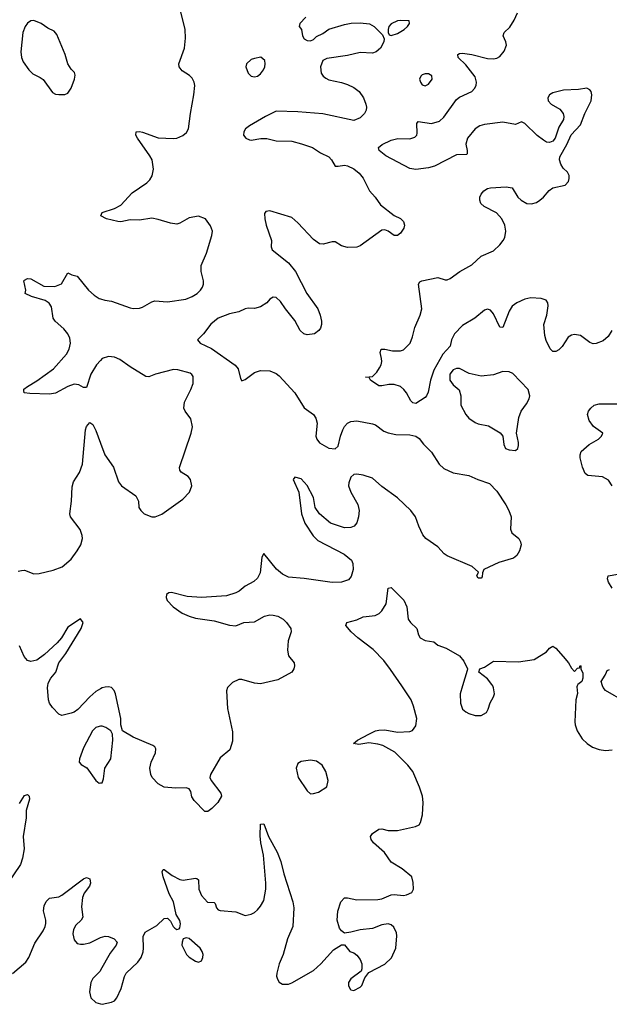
# Model space of a CAD drawing. Header units: inches. Extents: x 1550315 to 1685896, y 510706 to 640504.
# Tile 120 of 256: x 1639479 to 1643274, y 527949 to 534294. Entities that reach past the tile are written whole.
import ezdxf

# ---------------------------------------------------------------- set-up
doc = ezdxf.new("R2010")
doc.units = ezdxf.units.IN
doc.header["$MEASUREMENT"] = 0
for name, color, linetype in [('B6532', 7, 'Continuous'), ('B6533', 7, 'Continuous'), ('B6542', 7, 'Continuous'), ('B6543', 7, 'Continuous')]:
    doc.layers.add(name, color=color, linetype=linetype)

msp = doc.modelspace()

# ---------------------------------------------------------------- linework, layer by layer
at = {"layer": 'B6532', "color": 5}
for points, elevation in [([(1640000, 529982.2), (1639970, 529965.5), (1639930, 529930.4), (1639852.3, 529847.7), (1639830, 529832.1), (1639810, 529824.7), (1639750, 529810.3), (1639730, 529818), (1639690, 529861.3), (1639671.6, 529890), (1639665.2, 529910), (1639657.8, 529990), (1639659.3, 530000)], 440), ([(1640000, 529740.1), (1639990, 529739.7), (1639970, 529732.1), (1639947.8, 529710), (1639890, 529601.2), (1639863.8, 529530), (1639862.8, 529510), (1639874, 529494), (1639912, 529472), (1639970, 529390.6), (1639990, 529374), (1640000, 529375)], 440), ([(1639477.2, 529242.8), (1639510, 529294.8), (1639530, 529301), (1639541, 529290), (1639542.8, 529270), (1639521.4, 529198.6), (1639521.5, 529150), (1639501.5, 529030), (1639507.8, 528950), (1639497.8, 528890), (1639484.9, 528850), (1639390.2, 528710)], 420), ([(1639432.5, 528147.5), (1639519.1, 528220.9), (1639538.4, 528250), (1639576.4, 528343.6), (1639630, 528423), (1639642.2, 528450), (1639648.3, 528470), (1639648.2, 528490), (1639631.3, 528551.3), (1639636.6, 528583.4), (1639650, 528610.6), (1639670, 528632.4), (1639730, 528642.4), (1639750, 528652.4), (1639890, 528758), (1639910, 528766.8), (1639930, 528758), (1639935.5, 528730), (1639927.7, 528710), (1639894.7, 528665.3), (1639883.1, 528636.9), (1639876.7, 528576.7), (1639884.6, 528510), (1639875.8, 528490), (1639841.1, 528458.9), (1639824.7, 528430), (1639822.2, 528402.2), (1639830, 528364.9), (1639850, 528341.3), (1639870, 528335.6), (1639890, 528336.1), (1639930, 528344.4), (1639990, 528375.3), (1640000, 528378.3)], 420), ([(1640000, 528168.1), (1639997.1, 528162.9), (1639950, 528115.8), (1639936.5, 528090), (1639929.3, 528029.3), (1639937, 527990), (1639970, 527960.4), (1640000, 527951.7)], 420)]:
    msp.add_lwpolyline(points, dxfattribs=dict(at, elevation=elevation))
at = {"layer": 'B6533', "color": 5, "elevation": 480}
msp.add_lwpolyline([(1639570, 534288.3), (1639550, 534286.3), (1639530, 534272), (1639514, 534250), (1639498.4, 534210), (1639486, 534086), (1639490.4, 534050), (1639501.4, 534021.4), (1639538, 533970), (1639563.9, 533943.9), (1639610, 533922), (1639630, 533907.3), (1639690, 533825.5), (1639710, 533813), (1639730, 533810.6), (1639769, 533811), (1639790, 533821), (1639810, 533852), (1639832.7, 533910), (1639836.5, 533936.5), (1639832.5, 533952.5), (1639810, 533975.3), (1639790, 534008.7), (1639771.5, 534070), (1639719.1, 534199.1), (1639700.1, 534220.1), (1639660, 534240), (1639617.6, 534270)], close=True, dxfattribs=at)
at = {"layer": 'B6533', "color": 5}
for points, elevation in [([(1640000, 532098.3), (1639973.1, 532070), (1639936.8, 532010), (1639910, 531924), (1639890, 531923.7), (1639860.4, 531940.4), (1639830, 531944.2), (1639789.4, 531930.6), (1639710, 531886), (1639670, 531879.7), (1639543.8, 531883.8), (1639508.7, 531890), (1639504.7, 531904.7), (1639506.8, 531913.2), (1639528.7, 531930), (1639590, 531967.3), (1639696.4, 532043.6), (1639781.4, 532138.6), (1639797.1, 532170), (1639805.5, 532210), (1639801.4, 532241.4), (1639788.8, 532270), (1639762.3, 532302.3), (1639708.3, 532350), (1639695.6, 532370), (1639682.8, 532442.8), (1639667.9, 532467.9), (1639643.8, 532483.8), (1639556, 532510), (1639515.3, 532530), (1639519, 532550), (1639506, 532610), (1639510, 532616), (1639530, 532624.9), (1639550, 532623), (1639635.5, 532575.5), (1639704.8, 532575.2), (1639747.7, 532592.3), (1639790, 532662), (1639814, 532650), (1639850, 532641), (1639923, 532550), (1639958.2, 532518.2), (1639990, 532497.4), (1640000, 532494.4)], 460), ([(1639470, 530738.9), (1639490, 530744.6), (1639510, 530745.3), (1639570, 530722), (1639605.5, 530725.5), (1639694.3, 530745.7), (1639751.6, 530768.4), (1639810, 530818), (1639850, 530870.4), (1639872.1, 530910), (1639884, 530950), (1639881.7, 530970), (1639868, 531008), (1639805.1, 531090), (1639802.4, 531110), (1639813.3, 531190), (1639815.9, 531284.1), (1639824.4, 531315.6), (1639864.5, 531375.5), (1639883.5, 531430), (1639902.7, 531650), (1639910, 531672), (1639930, 531698), (1639950, 531684.7), (1639970, 531646), (1640000, 531564.2)], 460), ([(1639659.3, 530000), (1639662, 530018), (1639679, 530050), (1639711.6, 530090), (1639730.2, 530150), (1639776.2, 530210), (1639874.4, 530370), (1639888, 530410), (1639870, 530433.4), (1639790, 530379.3), (1639747.6, 530310), (1639721, 530279), (1639638, 530202), (1639590, 530167.1), (1639550, 530158), (1639530, 530165.3), (1639506.9, 530190), (1639478.4, 530258.4)], 440)]:
    msp.add_lwpolyline(points, dxfattribs=dict(at, elevation=elevation))
at = {"layer": 'B6542', "color": 5}
for points, elevation in [([(1640826.5, 530000), (1640815.8, 529990), (1640811, 529969), (1640815.9, 529855.9), (1640850, 529704), (1640850, 529644.7), (1640830.7, 529589.3), (1640770, 529537.3), (1640707, 529430), (1640703.7, 529410), (1640711.7, 529391.7), (1640774, 529310), (1640779, 529290), (1640755.3, 529250), (1640715.3, 529210), (1640690, 529191.3), (1640670, 529192), (1640602.8, 529262.8), (1640586.7, 529286.7), (1640579.9, 529319.9), (1640570, 529336.3), (1640550, 529343.1), (1640481.1, 529341.1), (1640410, 529347.4), (1640370.5, 529370), (1640332, 529410), (1640322.3, 529430), (1640317.8, 529470), (1640326.3, 529510), (1640352.4, 529570), (1640355.6, 529595.6), (1640348.4, 529608.4), (1640336.2, 529616.2), (1640210, 529670.6), (1640141, 529710), (1640130.8, 529750), (1640130.7, 529790), (1640094.9, 529950), (1640087.3, 529970), (1640070.4, 529990.4), (1640050, 529995.5), (1640030, 529993), (1640010, 529987.7), (1640000, 529982.2)], 440), ([(1640000, 527951.7), (1640010, 527948.8), (1640070, 527962.3), (1640090, 527972.2), (1640105.1, 527990), (1640132.7, 528050), (1640152.9, 528127.1), (1640164.7, 528150), (1640239.3, 528220.7), (1640261.5, 528250), (1640274, 528286), (1640276.8, 528310), (1640273.8, 528386.2), (1640286.2, 528413.8), (1640362.9, 528457.1), (1640410, 528501), (1640430, 528504.7), (1640450, 528484.7), (1640467.3, 528450), (1640478.5, 528438.5), (1640490, 528430.8), (1640504.7, 528435.3), (1640510, 528442), (1640513.5, 528466.5), (1640510, 528488.7), (1640487.3, 528527.3), (1640470, 528609), (1640440.9, 528660.9), (1640401.7, 528770), (1640396.5, 528803.5), (1640403.3, 528816.7), (1640410, 528818), (1640459.7, 528779.7), (1640510, 528752.9), (1640531.1, 528748.9), (1640610, 528761.6), (1640619, 528759), (1640630.3, 528750.3), (1640631.8, 528690), (1640648.5, 528650), (1640687.1, 528607.1), (1640730, 528604), (1640738.4, 528598.4), (1640744.9, 528570), (1640757, 528557), (1640770, 528552.2), (1640870, 528544.4), (1640930, 528520.4), (1640970, 528530.3), (1640990, 528539.6), (1641010, 528556.5), (1641030, 528581.1), (1641050, 528618.4), (1641063.6, 528690), (1641064.5, 528730), (1641049.2, 528909.2), (1641030.9, 528990), (1641026, 529034), (1641029.7, 529110.3), (1641050, 529110.8), (1641081.2, 529030), (1641136, 528930), (1641160.8, 528870), (1641179.5, 528790), (1641236.5, 528610), (1641243.9, 528570), (1641237.3, 528450), (1641204, 528370), (1641174.7, 528270), (1641150.2, 528210), (1641134.4, 528150), (1641132.4, 528130), (1641138.5, 528110), (1641150, 528092.2), (1641170, 528079.6), (1641210, 528079.6), (1641230, 528087.8), (1641370, 528167.6), (1641417.7, 528210), (1641500.1, 528299.9), (1641550, 528332), (1641570, 528332), (1641604.7, 528290), (1641630, 528281), (1641650, 528266), (1641670, 528238), (1641680.7, 528210), (1641682, 528178), (1641677.3, 528162.7), (1641610, 528112.7), (1641596.3, 528090), (1641594.8, 528070), (1641605.5, 528045.5), (1641610, 528041), (1641630, 528038.8), (1641670, 528058.8), (1641681.2, 528070), (1641701.5, 528118.5), (1641726, 528154), (1641830, 528207.7), (1641872.7, 528247.3), (1641901.3, 528310), (1641907.2, 528390), (1641903.9, 528410), (1641886.4, 528446.4), (1641870, 528461), (1641850, 528466.4), (1641810, 528460.3), (1641750, 528436.9), (1641670, 528429.5), (1641610, 528412.7), (1641570, 528408), (1641550, 528422), (1641538.6, 528438.6), (1641522.9, 528490), (1641528, 528550), (1641546, 528610), (1641570, 528634.6), (1641590, 528635.6), (1641650, 528622.4), (1641784.9, 528624.9), (1641810, 528628.8), (1641870, 528654.9), (1641890, 528657), (1641950, 528650.4), (1641970, 528653.4), (1642004, 528670), (1642013.2, 528690), (1642012.9, 528732.9), (1642004, 528770), (1641941.4, 528821.4), (1641870, 528865.1), (1641827.7, 528927.7), (1641756.2, 528990), (1641740.7, 529010), (1641737, 529030), (1641749.5, 529050), (1641790, 529078.4), (1641810, 529078.7), (1641850, 529068.8), (1641910, 529068.7), (1642026.3, 529093.7), (1642050, 529106), (1642058.6, 529121.4), (1642072.3, 529170), (1642076.2, 529250), (1642071.6, 529290), (1642053, 529347), (1642009.9, 529450), (1641978.3, 529490), (1641894.6, 529574.6), (1641816.1, 529616.1), (1641785.1, 529625.1), (1641727.2, 529632.8), (1641663, 529623), (1641628, 529630), (1641654, 529650), (1641726.6, 529690), (1641769.8, 529710.2), (1641790, 529714.7), (1641830, 529717.2), (1641910, 529703), (1641990, 529706.9), (1642007, 529713), (1642030, 529743), (1642034.9, 529790), (1642014.9, 529870), (1641999, 529910), (1641938.1, 530000)], 420), ([(1642329.3, 530000), (1642314, 529950), (1642315.6, 529890), (1642330, 529850.5), (1642350, 529833.4), (1642370, 529822.3), (1642410, 529810.3), (1642450, 529810.4), (1642483.7, 529830), (1642495.6, 529850), (1642508.1, 529891.9), (1642529.5, 529930), (1642535.1, 529950), (1642530, 529988.7), (1642524.1, 530000)], 420), ([(1643068.2, 530000), (1643066, 529994), (1643070.6, 529950.6), (1643058, 529910), (1643052.2, 529770), (1643054, 529750), (1643067, 529710), (1643100.5, 529660.5), (1643131.6, 529630), (1643166.8, 529606.8), (1643210, 529590.1), (1643250, 529584.3), (1643292.4, 529587.6)], 420), ([(1643377, 529897), (1643249.2, 529970), (1643234, 529990), (1643231, 530000)], 420), ([(1640000, 529375), (1640010, 529376), (1640019.1, 529400.9), (1640027.6, 529470), (1640065.1, 529530), (1640079.6, 529650), (1640076, 529690), (1640066, 529710), (1640033.4, 529733.4), (1640010, 529740.4), (1640000, 529740.1)], 440), ([(1640000, 528378.3), (1640030, 528387.2), (1640050, 528385.3), (1640087.3, 528370), (1640105.5, 528350), (1640099.5, 528330), (1640061, 528279), (1640000, 528168.1)], 420)]:
    msp.add_lwpolyline(points, dxfattribs=dict(at, elevation=elevation))
for points, elevation in [([(1641350, 529522.9), (1641290, 529514), (1641270, 529501.2), (1641259.3, 529470), (1641270.6, 529410), (1641330, 529324.7), (1641350, 529306), (1641370, 529306.8), (1641403.2, 529316.8), (1641455.3, 529350), (1641464, 529390), (1641449.5, 529450), (1641426, 529490), (1641390, 529515.6)], 440), ([(1640550, 528378), (1640531.3, 528370), (1640524, 528350), (1640523.8, 528330), (1640553, 528270), (1640570, 528253), (1640610, 528226), (1640630, 528220.4), (1640650, 528228.4), (1640658.9, 528250), (1640659.7, 528270), (1640654.2, 528290), (1640640.5, 528310), (1640570, 528373.3)], 420)]:
    msp.add_lwpolyline(points, close=True, dxfattribs=dict(at, elevation=elevation))
at = {"layer": 'B6543', "color": 5}
for points, elevation in [([(1640000, 532494.4), (1640026.4, 532486.4), (1640070, 532480.3), (1640190, 532436), (1640210, 532432.9), (1640250, 532434.9), (1640270, 532440.8), (1640330, 532474.6), (1640350, 532481.1), (1640430, 532476.2), (1640547.9, 532492.1), (1640589.8, 532510.2), (1640620.7, 532530), (1640642.4, 532550), (1640655.4, 532570), (1640662.6, 532590), (1640662.6, 532610), (1640646.9, 532670), (1640647.8, 532710), (1640681.6, 532790), (1640716.1, 532903.9), (1640719.6, 532930), (1640706.3, 532966.3), (1640676, 533010), (1640630, 533027.6), (1640570, 533016.3), (1640510, 532982.4), (1640490, 532976.3), (1640450, 532982), (1640370, 533007.1), (1640330, 533014.2), (1640250, 533002), (1640190, 533004.2), (1640130, 532991.5), (1640110, 532993.3), (1640038, 533010), (1640002, 533030), (1640009.3, 533050.7), (1640090, 533078), (1640130, 533099.3), (1640202.2, 533177.8), (1640298.2, 533241.8), (1640317.7, 533262.3), (1640332.3, 533287.7), (1640341, 533330), (1640331.3, 533390), (1640317, 533417), (1640237.4, 533530), (1640227.3, 533550), (1640229.5, 533570.5), (1640250, 533572.7), (1640270, 533568.2), (1640370, 533532.9), (1640470, 533528.7), (1640490, 533530.4), (1640530, 533547), (1640552.6, 533567.4), (1640566.3, 533590), (1640578, 533690), (1640601.1, 533810), (1640605.8, 533870), (1640602.4, 533890), (1640590, 533916.9), (1640573, 533933), (1640523.9, 533963.9), (1640504.7, 533990), (1640503, 534010), (1640539.3, 534110), (1640545.6, 534174.4), (1640543.4, 534230), (1640515.4, 534344.6)], 460), ([(1641322, 534310), (1641282, 534270), (1641278, 534250), (1641294, 534230), (1641299.3, 534190), (1641309.5, 534170), (1641330, 534159.6), (1641350, 534157), (1641370, 534166), (1641390, 534185.2), (1641430, 534204.5), (1641468.1, 534231.9), (1641570, 534263.5), (1641611.9, 534271.9), (1641670, 534274.2), (1641730, 534267.1), (1641760.5, 534250), (1641815.5, 534195.5), (1641826, 534170), (1641823.7, 534150), (1641800.9, 534110), (1641772.8, 534087.2), (1641750, 534078.4), (1641670, 534081.6), (1641590, 534062), (1641456.2, 534043.8), (1641429.7, 534030.3), (1641416.2, 533990), (1641418.7, 533950), (1641431.6, 533930), (1641450, 533915.8), (1641470, 533906.8), (1641549.8, 533889.8), (1641590, 533876.4), (1641630, 533855.8), (1641663.5, 533830), (1641692, 533790), (1641706.9, 533750), (1641711.3, 533730), (1641708.5, 533710), (1641699.2, 533690), (1641670, 533660.2), (1641630, 533644.7), (1641430, 533686.9), (1641270, 533700.2), (1641130, 533703.1), (1641060.9, 533670), (1640959.3, 533610), (1640933.2, 533590), (1640921.2, 533570), (1640919, 533550), (1640935.3, 533530), (1640958.6, 533518.6), (1640970, 533517), (1641031.6, 533528.4), (1641070, 533528.4), (1641130, 533514), (1641230, 533511), (1641294, 533494), (1641363.1, 533470), (1641416, 533436), (1641468.3, 533410), (1641485.8, 533390), (1641509.8, 533349.8), (1641530, 533348.9), (1641570, 533356.2), (1641590, 533352.2), (1641630, 533332.2), (1641664.5, 533304.5), (1641690, 533273.1), (1641730, 533191.6), (1641767.3, 533150), (1641801.1, 533101.1), (1641890, 533032.3), (1641930, 533012.3), (1641950, 532992.7), (1641957, 532970), (1641952, 532950), (1641930, 532917.3), (1641910, 532903.8), (1641890, 532903.8), (1641850, 532930.8), (1641830, 532938.8), (1641810, 532937.3), (1641670, 532836.3), (1641650, 532828), (1641590, 532825.3), (1641550, 532836.4), (1641510, 532861.6), (1641490, 532862.4), (1641433, 532847), (1641409.4, 532849.4), (1641370, 532876.9), (1641270, 532984.4), (1641230, 533019.3), (1641090, 533062.8), (1641062.7, 533057.3), (1641054.6, 533045.4), (1641056, 533010), (1641065.1, 532970), (1641100.7, 532870), (1641097, 532830), (1641103.7, 532810), (1641210, 532727), (1641254, 532670), (1641326.6, 532530), (1641398.8, 532430), (1641414, 532390), (1641421, 532350), (1641421.1, 532330), (1641414.5, 532305.5), (1641405.1, 532290), (1641377.2, 532270), (1641330, 532262), (1641308.6, 532268.6), (1641285.3, 532290), (1641250, 532354.4), (1641190.3, 532430), (1641158.4, 532478.4), (1641130, 532503.8), (1641110, 532506), (1641090, 532493), (1641069.5, 532470), (1641030, 532443.7), (1640990, 532432.2), (1640950, 532434), (1640930, 532430.4), (1640889.7, 532410.3), (1640830, 532398), (1640757.2, 532370), (1640710, 532330.8), (1640662.7, 532270), (1640622.7, 532230), (1640640.9, 532210), (1640714.8, 532174.8), (1640866.5, 532066.5), (1640884.8, 532044.8), (1640901, 531981), (1640910, 531966.6), (1640930, 531975.6), (1640990, 532019.8), (1641030, 532033.6), (1641090, 532031.4), (1641130, 532013.7), (1641150, 531999), (1641249.8, 531890), (1641310, 531793.3), (1641370, 531749.7), (1641385.1, 531725.1), (1641393.2, 531693.2), (1641386, 531610), (1641391.3, 531590), (1641410, 531567.8), (1641470, 531533), (1641510, 531527.8), (1641530, 531546), (1641544.6, 531610), (1641559, 531650), (1641570, 531671.3), (1641590, 531694.2), (1641610, 531704.1), (1641650, 531707.6), (1641749.3, 531690), (1641770, 531682), (1641823, 531643), (1641850, 531630.9), (1641900.3, 531620.3), (1641990, 531618.8), (1642029.8, 531609.8), (1642050, 531595.1), (1642078.8, 531558.8), (1642130, 531507.3), (1642179.7, 531430), (1642210, 531401.3), (1642270, 531374.3), (1642370, 531357), (1642429, 531330), (1642503.9, 531303.9), (1642550, 531255.1), (1642608.1, 531168.1), (1642628.5, 531130), (1642641.7, 531090), (1642637.4, 531010), (1642647.7, 530987.7), (1642692, 530950), (1642703.6, 530930), (1642706, 530910), (1642696.3, 530870), (1642678.9, 530841.1), (1642657, 530823), (1642564, 530796), (1642466, 530750), (1642458, 530730), (1642456.4, 530703.6), (1642450, 530694), (1642430, 530694), (1642422, 530710), (1642432.7, 530732.7), (1642391.3, 530770), (1642230, 530839.5), (1642212.2, 530852.2), (1642170, 530897.1), (1642094, 530950), (1642074.6, 530974.6), (1642047.3, 531030), (1642027.3, 531090), (1641997.3, 531130), (1641911.9, 531211.9), (1641810, 531284.9), (1641750, 531339.3), (1641690, 531359.3), (1641650, 531364.9), (1641630, 531362.8), (1641610, 531344.7), (1641597, 531310), (1641596.2, 531290), (1641611.5, 531250), (1641656.4, 531170), (1641664, 531130), (1641661, 531090), (1641648.8, 531051.2), (1641631.6, 531030), (1641610, 531021.3), (1641570, 531018.2), (1641478.7, 531050), (1641410, 531110.3), (1641381.6, 531150), (1641370, 531214), (1641330, 531292.7), (1641290, 531334.9), (1641250, 531346), (1641239.3, 531330), (1641276.9, 531250), (1641292.8, 531110), (1641314.9, 531050), (1641368.4, 530968.4), (1641397.3, 530937.3), (1641568.5, 530850), (1641614.6, 530810), (1641623.5, 530790), (1641626, 530750), (1641613.7, 530706.3), (1641596.6, 530683.4), (1641551.1, 530668.9), (1641490, 530667.1), (1641310, 530693.6), (1641210, 530702.2), (1641170, 530721.2), (1641132.2, 530752.2), (1641050, 530853.4), (1641038, 530830), (1641027.1, 530730), (1641010, 530694.9), (1640986.1, 530673.9), (1640930, 530643.1), (1640892, 530610), (1640870, 530599.6), (1640810, 530580.3), (1640650, 530570.2), (1640557.5, 530577.5), (1640456.5, 530603.5), (1640439.3, 530600.7), (1640424, 530590), (1640421.2, 530570), (1640429.3, 530550), (1640467, 530510), (1640525.1, 530470), (1640569.5, 530450), (1640610, 530438), (1640730, 530420.2), (1640830, 530392.4), (1640870, 530388.2), (1640922.8, 530410), (1640990, 530413.2), (1641055.8, 530450), (1641090, 530457.5), (1641110, 530456.9), (1641140.5, 530450), (1641176, 530430), (1641197.2, 530410), (1641224.2, 530370), (1641227.4, 530350), (1641208.3, 530290), (1641202, 530230), (1641210, 530195.3), (1641245.2, 530150), (1641249, 530130), (1641244, 530110), (1641231.7, 530088.3), (1641140.1, 530039.9), (1641030, 530014.8), (1640990, 530018.8), (1640910, 530042), (1640890, 530042), (1640850, 530022), (1640826.5, 530000)], 440), ([(1643290.3, 532290), (1643267.8, 532252.2), (1643235.3, 532224.7), (1643190, 532206), (1643170, 532205.7), (1643150, 532213.7), (1643090, 532259.6), (1643050, 532264.7), (1643030, 532260.5), (1643010, 532247.3), (1642972, 532188), (1642950, 532166.4), (1642930, 532155.3), (1642910, 532156.4), (1642892.8, 532172.8), (1642867.1, 532227.1), (1642858.5, 532258.5), (1642853.6, 532330), (1642871.8, 532390), (1642880.8, 532450), (1642879.7, 532470), (1642867.3, 532487.3), (1642836.2, 532496.2), (1642770, 532501.3), (1642730, 532492.3), (1642678.9, 532470), (1642650, 532447.4), (1642630, 532416.4), (1642590, 532309.7), (1642570, 532312.6), (1642530, 532397.2), (1642510, 532422.4), (1642490, 532427.9), (1642470, 532421.6), (1642409.7, 532370.3), (1642330, 532323.7), (1642278.6, 532270), (1642258.8, 532230), (1642250.8, 532189.2), (1642202.1, 532137.9), (1642145.1, 532034.9), (1642123, 531970), (1642107.4, 531892.6), (1642097.1, 531870), (1642090, 531859.3), (1642030, 531821.2), (1642010, 531825.2), (1641997, 531837), (1641968, 531890), (1641951.6, 531911.6), (1641929.4, 531930), (1641890, 531942.4), (1641856.2, 531943.8), (1641810, 531933.2), (1641790, 531934), (1641738, 531970), (1641728, 531988), (1641706, 531990), (1641750, 531994.8), (1641778.6, 532021.4), (1641796, 532050), (1641806, 532070), (1641809.2, 532090), (1641809, 532110), (1641799, 532150), (1641806, 532170), (1641829, 532171), (1641879.8, 532159.8), (1641930, 532160.5), (1641950, 532166.4), (1641991.7, 532210), (1642008.1, 532250), (1642021.6, 532310), (1642057.2, 532390), (1642067.7, 532430), (1642046, 532590), (1642055.1, 532604.9), (1642068.5, 532611.5), (1642170, 532632.7), (1642216.8, 532616.8), (1642230, 532616.3), (1642250, 532626), (1642311.6, 532670), (1642390, 532714), (1642450, 532770.2), (1642530, 532805.2), (1642570, 532843.2), (1642590.9, 532870), (1642602.4, 532890), (1642608.9, 532930), (1642601.8, 532970), (1642582.2, 533010), (1642547.7, 533050), (1642469.5, 533089.5), (1642447.2, 533110), (1642440.7, 533130), (1642441.4, 533150), (1642449.8, 533170.2), (1642467.6, 533190), (1642490, 533204.9), (1642510, 533210.3), (1642610, 533216.5), (1642650, 533210.3), (1642686.3, 533150), (1642707.4, 533130), (1642744, 533110), (1642773, 533107), (1642804.9, 533115.1), (1642827.6, 533130), (1642850.6, 533149.4), (1642886.7, 533193.3), (1642910, 533210.3), (1642990, 533227), (1643011.2, 533250), (1643016.9, 533270), (1643015.6, 533290), (1643004.5, 533310), (1642977.6, 533337.6), (1642961.6, 533361.6), (1642953.7, 533390), (1642956.9, 533410), (1643001.3, 533490), (1643028.3, 533551.7), (1643090, 533616.3), (1643116.4, 533690), (1643157.6, 533770), (1643162.9, 533810), (1643157, 533830), (1643150, 533841.2), (1643130, 533852), (1643076.9, 533843.1), (1642979.9, 533840.1), (1642910, 533823), (1642888.7, 533810), (1642878.7, 533790), (1642881.3, 533770), (1642900.5, 533750), (1642956.3, 533716.3), (1642977.4, 533690), (1642982.6, 533670), (1642980.4, 533650), (1642950, 533601.2), (1642926.4, 533530), (1642910, 533511.8), (1642890, 533503), (1642870, 533505.1), (1642850, 533516.4), (1642810, 533547.4), (1642730, 533624.7), (1642710, 533635.1), (1642670, 533618.4), (1642590, 533633.5), (1642470, 533618.9), (1642441.7, 533610), (1642411.8, 533590), (1642362.2, 533530), (1642351.6, 533491.6), (1642359.6, 533450), (1642359.3, 533430), (1642354.3, 533425.7), (1642290, 533422.2), (1642150, 533350.6), (1642110, 533338.9), (1642030, 533327.6), (1641990, 533334.7), (1641836.6, 533416.6), (1641793.2, 533450), (1641789.3, 533470), (1641812.7, 533490), (1641870, 533517.4), (1641912.3, 533527.7), (1641990, 533526.4), (1642023.1, 533536.9), (1642035.1, 533550), (1642037.8, 533562.2), (1642034.8, 533625.2), (1642043.5, 533636.5), (1642130, 533624.6), (1642181.1, 533638.9), (1642210, 533665.7), (1642290, 533779.6), (1642310, 533794.7), (1642389.7, 533830), (1642407.6, 533850), (1642417.1, 533870), (1642420.3, 533890), (1642410, 533925.6), (1642350, 534002.6), (1642302, 534050), (1642299, 534070), (1642310, 534076.3), (1642330, 534078.4), (1642390, 534070.2), (1642490, 534044.5), (1642530, 534041.8), (1642550, 534046.2), (1642570, 534057.3), (1642598.5, 534090), (1642611.9, 534130), (1642608.8, 534150), (1642591.9, 534190), (1642598, 534210), (1642633.5, 534246.5), (1642661, 534290), (1642683.2, 534336.8)], 420), ([(1640000, 531564.2), (1640027.2, 531490), (1640083.1, 531410), (1640115, 531315), (1640134.9, 531290), (1640226.2, 531226.2), (1640244, 531190), (1640246.8, 531150), (1640258.8, 531130), (1640281, 531110), (1640330, 531090.7), (1640350.9, 531090.9), (1640393.1, 531106.9), (1640530, 531203), (1640571.6, 531250), (1640587.3, 531290), (1640577.6, 531330), (1640563.7, 531350), (1640518.7, 531378.7), (1640509.5, 531390), (1640507.7, 531407.7), (1640582.6, 531630), (1640591.3, 531670), (1640580.8, 531720.8), (1640544.2, 531770), (1640534.7, 531790), (1640538.9, 531830), (1640580.9, 531910), (1640595.3, 531950), (1640595.4, 531995.4), (1640588.2, 532008.2), (1640576.6, 532016.6), (1640498, 532038), (1640470, 532039.1), (1640353.4, 532010), (1640310, 531992.9), (1640290, 531993.3), (1640190, 532056.3), (1640124.4, 532104.4), (1640090, 532119.2), (1640050, 532123.2), (1640010.5, 532109.5), (1640000, 532098.3)], 460), ([(1643292.4, 531290), (1643270, 531325.6), (1643230, 531348.3), (1643136.6, 531356.6), (1643119.3, 531370), (1643102, 531410), (1643087, 531470), (1643086.6, 531490), (1643092.7, 531510), (1643144.4, 531555.6), (1643204, 531590), (1643224, 531610), (1643233.2, 531630), (1643171.6, 531671.6), (1643143.7, 531710), (1643134.5, 531750), (1643140.7, 531770), (1643154.5, 531790), (1643177.2, 531810), (1643210, 531818.9), (1643330, 531817.2)], 420), ([(1643292.3, 530630), (1643268.7, 530670), (1643262, 530690), (1643266, 530710), (1643330, 530720.9)], 420), ([(1641938.1, 530000), (1641866.2, 530106.2), (1641823.9, 530163.9), (1641755.2, 530235.2), (1641656.2, 530310), (1641612.3, 530350), (1641579, 530390), (1641584, 530410), (1641650, 530427.3), (1641690, 530446.7), (1641766.8, 530453.2), (1641792.7, 530467.3), (1641810, 530484.7), (1641837.6, 530530), (1641850, 530631.3), (1641870, 530634.8), (1641952.3, 530552.3), (1641970.3, 530510.3), (1641980.7, 530430), (1641994, 530410), (1642035.5, 530370), (1642047, 530330), (1642057.6, 530310), (1642090, 530293.1), (1642144.1, 530284.1), (1642170, 530262), (1642224.1, 530244.1), (1642310, 530193.4), (1642338.9, 530158.9), (1642360.7, 530110), (1642359.8, 530100.2), (1642329.3, 530000)], 420), ([(1642524.1, 530000), (1642518.9, 530010), (1642490, 530045.1), (1642435.3, 530090), (1642442, 530110), (1642470, 530120.7), (1642530, 530159.1), (1642690, 530154.8), (1642790, 530171.3), (1642870, 530220.7), (1642890, 530244.7), (1642910, 530256), (1642930, 530244.7), (1642978, 530190), (1643012, 530150), (1643030, 530114), (1643050, 530094), (1643070, 530114), (1643082, 530118), (1643087.3, 530132.7), (1643092, 530130), (1643092, 530110), (1643103.6, 530083.6), (1643104.7, 530050), (1643098, 530030), (1643072, 530010), (1643068.2, 530000)], 420), ([(1643231, 530000), (1643222, 530030), (1643248.7, 530070), (1643255.3, 530090), (1643261.2, 530098.8), (1643274.6, 530105.4)], 420)]:
    msp.add_lwpolyline(points, dxfattribs=dict(at, elevation=elevation))
for points, elevation in [([(1641930, 534289.2), (1641910, 534286), (1641870, 534266), (1641856.3, 534250), (1641850.7, 534230), (1641850.8, 534210.8), (1641856.9, 534196.9), (1641871.1, 534191.1), (1641910, 534204.9), (1641954, 534230), (1641975.3, 534250), (1641988, 534270), (1641986, 534286)], 440), ([(1641031.9, 534051.9), (1640990, 534044.5), (1640970, 534036.2), (1640938, 534010), (1640934.4, 533990), (1640948.8, 533950), (1640970, 533930.4), (1640990, 533925.3), (1641010, 533930.5), (1641030, 533945.5), (1641049.4, 533970), (1641057, 533990), (1641059.5, 534010), (1641056, 534030)], 460), ([(1642090, 533945.6), (1642070, 533938.4), (1642060.5, 533930), (1642053, 533910), (1642058, 533890), (1642070, 533874), (1642090, 533868.2), (1642110, 533878), (1642133.3, 533910), (1642132, 533932), (1642110, 533945.1)], 440), ([(1642290, 532046.6), (1642270, 532036.4), (1642246.9, 532010), (1642248.2, 531970), (1642270, 531941.1), (1642308.2, 531908.2), (1642319.5, 531870), (1642318.3, 531810), (1642350.3, 531750), (1642370, 531726.5), (1642410, 531698.5), (1642430, 531690.3), (1642496.9, 531676.9), (1642572, 531632), (1642588, 531610), (1642595.9, 531555.9), (1642606.8, 531530), (1642630, 531522), (1642670, 531517.3), (1642685.2, 531530), (1642689.3, 531550.7), (1642689.3, 531570), (1642677, 531630), (1642691.8, 531730), (1642707, 531770), (1642742, 531818), (1642758, 531850), (1642763.7, 531870), (1642752.3, 531910), (1642654, 532014), (1642630, 532025.1), (1642590, 532026.6), (1642530, 532005.6), (1642450, 531996.3), (1642373.4, 532013.4), (1642310, 532045.1)], 440)]:
    msp.add_lwpolyline(points, close=True, dxfattribs=dict(at, elevation=elevation))

doc.saveas('drawing.dxf')
